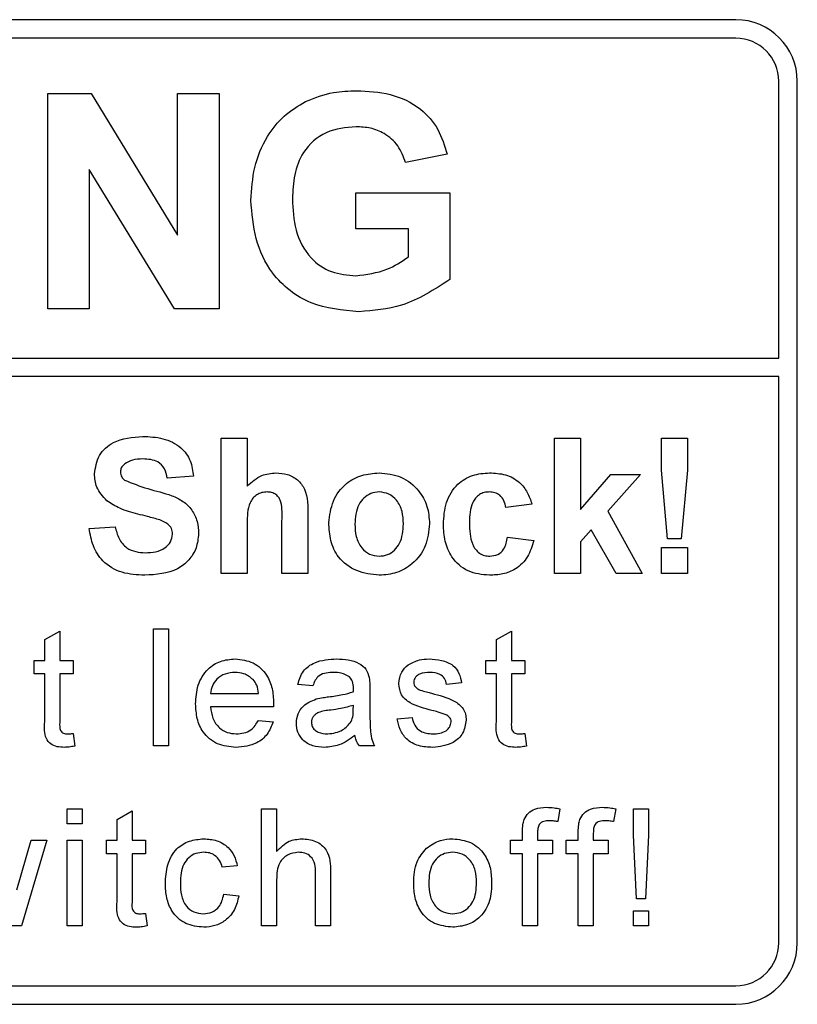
# Paper-space layout 'Blatt3' of a CAD drawing. Header units: millimetres. Extents: x 5 to 418, y 2 to 292.
# Tile 23 of 54: x 84.62 to 88.83, y 193.88 to 199.22. Entities that reach past the tile are written whole.
import ezdxf

# ---------------------------------------------------------------- set-up
doc = ezdxf.new("R2010")
doc.units = ezdxf.units.MM

psp = doc.layouts.new('Blatt3')

# ---------------------------------------------------------------- linework, layer by layer
at = {"color": 7, "linetype": 'Continuous', "lineweight": 25}
for p, q in [((88.4997, 199.2159), (71.833, 199.2159)), ((88.4997, 199.1159), (76.0997, 199.1159)), ((88.733, 197.3827), (88.733, 198.8825)), ((88.833, 194.2159), (88.833, 198.8825)), ((84.7744, 197.6492), (84.7744, 198.8159)), ((84.7744, 198.8159), (85.0088, 198.8159)), ((85.0088, 198.8159), (85.4774, 198.0493)), ((85.4774, 198.0493), (85.4774, 198.8159)), ((85.4774, 198.8159), (85.7018, 198.8159)), ((85.7018, 198.8159), (85.7018, 197.6492)), ((86.9367, 198.4868), (86.7123, 198.4419)), ((85.4604, 197.6492), (84.9988, 198.4041)), ((84.9988, 198.4041), (84.9988, 197.6492)), ((86.4431, 198.083), (86.4431, 198.2774)), ((86.4431, 198.2774), (86.9516, 198.2774)), ((86.9516, 198.2774), (86.9516, 197.8088)), ((86.7273, 198.083), (86.4431, 198.083)), ((86.7273, 197.9308), (86.7273, 198.083)), ((84.9988, 197.6492), (84.7744, 197.6492)), ((85.7018, 197.6492), (85.4604, 197.6492)), ((76.0997, 197.3827), (88.733, 197.3827)), ((88.733, 197.2827), (76.0997, 197.2827)), ((88.733, 194.2159), (88.733, 197.2827)), ((85.7133, 196.2159), (85.7133, 196.9492)), ((85.7133, 196.9492), (85.8544, 196.9492)), ((85.8544, 196.9492), (85.8544, 196.6898)), ((87.5185, 196.2159), (87.5185, 196.9492)), ((87.5185, 196.9492), (87.6595, 196.9492)), ((87.6595, 196.9492), (87.6595, 196.563)), ((88.0971, 196.7767), (88.0971, 196.9492)), ((88.0971, 196.9492), (88.2381, 196.9492)), ((88.2381, 196.9492), (88.2381, 196.7767)), ((87.6595, 196.563), (87.824, 196.7518)), ((87.9838, 196.7518), (87.8068, 196.553)), ((87.824, 196.7518), (87.9838, 196.7518)), ((88.131, 196.4039), (88.0971, 196.7767)), ((88.2381, 196.7767), (88.2048, 196.4039)), ((85.5629, 196.7424), (85.4219, 196.733)), ((87.3962, 196.5919), (87.2552, 196.5731)), ((87.8068, 196.553), (87.9932, 196.2159)), ((85.8544, 196.4857), (85.8544, 196.2159)), ((86.0424, 196.2159), (86.0424, 196.5004)), ((86.1834, 196.5286), (86.1834, 196.2159)), ((84.9988, 196.4603), (85.1398, 196.4697)), ((87.7177, 196.4528), (87.6595, 196.3874)), ((87.8522, 196.2159), (87.7177, 196.4528)), ((87.2646, 196.4133), (87.4056, 196.3945)), ((87.6595, 196.3874), (87.6595, 196.2159)), ((88.2048, 196.4039), (88.131, 196.4039)), ((88.0971, 196.2159), (88.0971, 196.3569)), ((88.0971, 196.3569), (88.2381, 196.3569)), ((88.2381, 196.3569), (88.2381, 196.2159)), ((85.8544, 196.2159), (85.7133, 196.2159)), ((86.1834, 196.2159), (86.0424, 196.2159)), ((87.6595, 196.2159), (87.5185, 196.2159)), ((87.9932, 196.2159), (87.8522, 196.2159)), ((88.2381, 196.2159), (88.0971, 196.2159)), ((84.7584, 195.858), (84.8396, 195.9042)), ((84.8396, 195.9042), (84.8396, 195.7454)), ((85.3462, 195.2825), (85.3462, 195.9159)), ((85.3462, 195.9159), (85.4274, 195.9159)), ((85.4274, 195.9159), (85.4274, 195.2825)), ((87.204, 195.858), (87.2852, 195.9042)), ((87.2852, 195.9042), (87.2852, 195.7454)), ((84.7584, 195.7454), (84.7584, 195.858)), ((87.204, 195.7454), (87.204, 195.858)), ((84.7015, 195.7454), (84.7584, 195.7454)), ((84.7015, 195.6723), (84.7015, 195.7454)), ((84.8396, 195.7454), (84.9126, 195.7454)), ((84.9126, 195.7454), (84.9126, 195.6723)), ((87.1472, 195.7454), (87.204, 195.7454)), ((87.1472, 195.6723), (87.1472, 195.7454)), ((87.2852, 195.7454), (87.3583, 195.7454)), ((87.3583, 195.7454), (87.3583, 195.6723)), ((84.7584, 195.6723), (84.7015, 195.6723)), ((84.7584, 195.4126), (84.7584, 195.6723)), ((84.9126, 195.6723), (84.8396, 195.6723)), ((84.8396, 195.6723), (84.8396, 195.4097)), ((87.204, 195.6723), (87.1472, 195.6723)), ((87.204, 195.4126), (87.204, 195.6723)), ((87.3583, 195.6723), (87.2852, 195.6723)), ((87.2852, 195.6723), (87.2852, 195.4097)), ((86.2102, 195.6073), (86.129, 195.6154)), ((86.5187, 195.5826), (86.5187, 195.4835)), ((87.0156, 195.6236), (86.9344, 195.6154)), ((85.6564, 195.5667), (85.9162, 195.5667)), ((85.997, 195.4936), (85.6564, 195.4936)), ((86.429, 195.4782), (86.4294, 195.5018)), ((85.9153, 195.4206), (85.9949, 195.4124)), ((86.6665, 195.4287), (86.7477, 195.4368)), ((84.9126, 195.3495), (84.9208, 195.2814)), ((87.3583, 195.3495), (87.3664, 195.2814)), ((85.4274, 195.2825), (85.3462, 195.2825)), ((86.5431, 195.2825), (86.4619, 195.2825)), ((84.8802, 194.8603), (84.8802, 194.9415)), ((84.8802, 194.9415), (84.9614, 194.9415)), ((84.9614, 194.9415), (84.9614, 194.8603)), ((85.9325, 194.3082), (85.9325, 194.9415)), ((85.9325, 194.9415), (86.0137, 194.9415)), ((86.0137, 194.9415), (86.0137, 194.7102)), ((87.5476, 194.9416), (87.536, 194.8725)), ((87.8496, 194.9416), (87.8381, 194.8725)), ((87.9461, 194.7979), (87.9461, 194.9415)), ((87.9461, 194.9415), (88.0273, 194.9415)), ((88.0273, 194.9415), (88.0273, 194.7979)), ((85.1497, 194.8837), (85.2309, 194.9298)), ((85.1497, 194.771), (85.1497, 194.8837)), ((85.2309, 194.9298), (85.2309, 194.771)), ((84.9614, 194.8603), (84.8802, 194.8603)), ((87.3452, 194.771), (87.3452, 194.8181)), ((87.4264, 194.8102), (87.4264, 194.771)), ((87.6473, 194.771), (87.6473, 194.8181)), ((87.7285, 194.8102), (87.7285, 194.771)), ((87.9624, 194.4543), (87.9461, 194.7979)), ((88.0273, 194.7979), (88.0111, 194.4543)), ((84.6063, 194.5019), (84.6842, 194.771)), ((84.7689, 194.771), (84.6318, 194.3082)), ((84.6842, 194.771), (84.7689, 194.771)), ((84.8802, 194.3082), (84.8802, 194.771)), ((84.8802, 194.771), (84.9614, 194.771)), ((84.9614, 194.771), (84.9614, 194.3082)), ((85.0929, 194.771), (85.1497, 194.771)), ((85.0929, 194.6979), (85.0929, 194.771)), ((85.2309, 194.771), (85.304, 194.771)), ((85.304, 194.771), (85.304, 194.6979)), ((87.2803, 194.6979), (87.2803, 194.771)), ((87.2803, 194.771), (87.3452, 194.771)), ((87.4264, 194.771), (87.5076, 194.771)), ((87.5076, 194.771), (87.5076, 194.6979)), ((87.5823, 194.6979), (87.5823, 194.771)), ((87.5823, 194.771), (87.6473, 194.771)), ((87.7285, 194.771), (87.8097, 194.771)), ((87.8097, 194.771), (87.8097, 194.6979)), ((85.1497, 194.6979), (85.0929, 194.6979)), ((85.1497, 194.4382), (85.1497, 194.6979)), ((85.2309, 194.6979), (85.2309, 194.4353)), ((85.304, 194.6979), (85.2309, 194.6979)), ((87.3452, 194.6979), (87.2803, 194.6979)), ((87.3452, 194.3082), (87.3452, 194.6979)), ((87.5076, 194.6979), (87.4264, 194.6979)), ((87.4264, 194.6979), (87.4264, 194.3082)), ((87.6473, 194.6979), (87.5823, 194.6979)), ((87.6473, 194.3082), (87.6473, 194.6979)), ((87.8097, 194.6979), (87.7285, 194.6979)), ((87.7285, 194.6979), (87.7285, 194.3082)), ((85.8009, 194.633), (85.7197, 194.6248)), ((86.2248, 194.3082), (86.2248, 194.5958)), ((86.306, 194.6), (86.306, 194.3082)), ((86.0137, 194.5565), (86.0137, 194.3082)), ((85.7279, 194.4787), (85.8091, 194.4706)), ((88.0111, 194.4543), (87.9624, 194.4543)), ((85.304, 194.3752), (85.3121, 194.307)), ((87.9461, 194.3082), (87.9461, 194.3894)), ((87.9461, 194.3894), (88.0273, 194.3894)), ((88.0273, 194.3894), (88.0273, 194.3082)), ((84.6318, 194.3082), (84.5374, 194.3082)), ((84.9614, 194.3082), (84.8802, 194.3082)), ((86.0137, 194.3082), (85.9325, 194.3082)), ((86.306, 194.3082), (86.2248, 194.3082)), ((87.4264, 194.3082), (87.3452, 194.3082)), ((87.7285, 194.3082), (87.6473, 194.3082)), ((88.0273, 194.3082), (87.9461, 194.3082)), ((76.0997, 193.9825), (88.4997, 193.9825)), ((71.833, 193.8825), (88.4997, 193.8825))]:
    psp.add_line(p, q, dxfattribs=at)
for centre, radius, start, end in [((88.4997, 198.8825), 0.3333, 0, 90), ((88.4997, 198.8825), 0.2333, 0, 90), ((88.4997, 194.2159), 0.2333, 270, 0), ((88.4997, 194.2159), 0.3333, 270, 0)]:
    psp.add_arc(centre, radius, start, end, dxfattribs=at)
for points, knots in [([(86.1708, 198.7731), (86.2205, 198.7925), (86.3094, 198.8273), (86.4046, 198.8297), (86.4466, 198.8308)], [0, 0, 0, 0, 0.559238, 1, 1, 1, 1]), ([(86.4466, 198.8308), (86.508, 198.828), (86.6305, 198.8222), (86.7895, 198.7479), (86.8953, 198.6258), (86.9229, 198.5332), (86.9367, 198.4868)], [0, 0, 0, 0, 0.280674, 0.55986, 0.779759, 1, 1, 1, 1]), ([(85.8747, 198.2365), (85.8784, 198.2969), (85.8859, 198.4177), (85.9511, 198.5755), (86.0487, 198.6989), (86.1301, 198.7484), (86.1708, 198.7731)], [0, 0, 0, 0, 0.2801464, 0.5599799, 0.7799444, 1, 1, 1, 1]), ([(86.4435, 198.6364), (86.3879, 198.6311), (86.2768, 198.6207), (86.1548, 198.5113), (86.1049, 198.3763), (86.101, 198.2895), (86.0991, 198.2461)], [0, 0, 0, 0, 0.279802, 0.558331, 0.778826, 1, 1, 1, 1]), ([(86.7123, 198.4419), (86.7003, 198.4735), (86.6765, 198.5366), (86.6036, 198.5999), (86.5227, 198.6323), (86.4699, 198.635), (86.4435, 198.6364)], [0, 0, 0, 0, 0.279821, 0.559279, 0.779466, 1, 1, 1, 1]), ([(86.0991, 198.2461), (86.1017, 198.1887), (86.107, 198.0744), (86.1818, 197.9269), (86.3078, 197.8408), (86.398, 197.8327), (86.4431, 197.8287)], [0, 0, 0, 0, 0.281036, 0.560006, 0.779769, 1, 1, 1, 1]), ([(86.4592, 197.6342), (86.3703, 197.6421), (86.1928, 197.6579), (85.9883, 197.8182), (85.891, 198.0283), (85.8801, 198.1671), (85.8747, 198.2365)], [0, 0, 0, 0, 0.280091, 0.558748, 0.779191, 1, 1, 1, 1]), ([(86.4431, 197.8287), (86.5005, 197.8359), (86.6033, 197.8489), (86.6893, 197.9058), (86.7273, 197.9308)], [0, 0, 0, 0, 0.559098, 1, 1, 1, 1]), ([(86.9516, 197.8088), (86.8674, 197.7537), (86.7167, 197.6551), (86.538, 197.6406), (86.4592, 197.6342)], [0, 0, 0, 0, 0.5589632, 1, 1, 1, 1]), ([(85.027, 196.756), (85.0326, 196.7907), (85.0439, 196.8599), (85.1432, 196.9477), (85.2333, 196.9544), (85.2883, 196.9586)], [0, 0, 0, 0, 0.279748, 0.559362, 1, 1, 1, 1]), ([(85.2883, 196.9586), (85.3252, 196.957), (85.3987, 196.9539), (85.4941, 196.908), (85.5524, 196.8291), (85.5594, 196.7713), (85.5629, 196.7424)], [0, 0, 0, 0, 0.281015, 0.560109, 0.779825, 1, 1, 1, 1]), ([(85.1911, 196.8104), (85.1837, 196.8036), (85.1704, 196.7914), (85.1688, 196.7737), (85.168, 196.7659)], [0, 0, 0, 0, 0.558758, 1, 1, 1, 1]), ([(85.2901, 196.8364), (85.2704, 196.8358), (85.2353, 196.8347), (85.2046, 196.8178), (85.1911, 196.8104)], [0, 0, 0, 0, 0.560544, 1, 1, 1, 1]), ([(85.4219, 196.733), (85.4181, 196.7502), (85.4107, 196.7844), (85.3647, 196.8327), (85.3184, 196.835), (85.2901, 196.8364)], [0, 0, 0, 0, 0.281521, 0.560305, 1, 1, 1, 1]), ([(85.0947, 196.6099), (85.0731, 196.6332), (85.0345, 196.6751), (85.0293, 196.7313), (85.027, 196.756)], [0, 0, 0, 0, 0.559266, 1, 1, 1, 1]), ([(85.168, 196.7659), (85.1694, 196.7563), (85.1719, 196.7392), (85.1843, 196.7274), (85.1898, 196.7222)], [0, 0, 0, 0, 0.55848, 1, 1, 1, 1]), ([(85.8544, 196.6898), (85.8794, 196.7125), (85.9242, 196.7531), (85.9839, 196.7587), (86.0102, 196.7612)], [0, 0, 0, 0, 0.559408, 1, 1, 1, 1]), ([(86.0102, 196.7612), (86.031, 196.7595), (86.0726, 196.7561), (86.1298, 196.7267), (86.1848, 196.651), (86.184, 196.5791), (86.1834, 196.5286)], [0, 0, 0, 0, 0.187232, 0.374201, 0.560543, 1, 1, 1, 1]), ([(86.2962, 196.4913), (86.3013, 196.5313), (86.3113, 196.6111), (86.3811, 196.7042), (86.474, 196.7534), (86.537, 196.7586), (86.5684, 196.7612)], [0, 0, 0, 0, 0.27995, 0.559147, 0.779424, 1, 1, 1, 1]), ([(86.5684, 196.7612), (86.6093, 196.7571), (86.6911, 196.749), (86.7824, 196.6741), (86.8345, 196.5814), (86.8392, 196.5173), (86.8415, 196.4853)], [0, 0, 0, 0, 0.279785, 0.559124, 0.779388, 1, 1, 1, 1]), ([(86.9167, 196.4834), (86.9192, 196.523), (86.9241, 196.6021), (86.9838, 196.7), (87.0732, 196.7543), (87.1355, 196.7589), (87.1666, 196.7612)], [0, 0, 0, 0, 0.280707, 0.559643, 0.779504, 1, 1, 1, 1]), ([(87.1666, 196.7612), (87.1958, 196.7596), (87.2539, 196.7566), (87.3279, 196.7172), (87.3742, 196.6569), (87.3889, 196.6136), (87.3962, 196.5919)], [0, 0, 0, 0, 0.2804572, 0.5593369, 0.7793833, 1, 1, 1, 1]), ([(85.1898, 196.7222), (85.2315, 196.7054), (85.3151, 196.6718), (85.4259, 196.649), (85.5082, 196.6099), (85.5573, 196.5618), (85.5874, 196.4993), (85.5899, 196.454), (85.5911, 196.4314)], [0, 0, 0, 0, 0.249423, 0.500053, 0.625203, 0.750142, 0.874918, 1, 1, 1, 1]), ([(85.9616, 196.6577), (85.952, 196.6571), (85.9327, 196.6558), (85.906, 196.6437), (85.8839, 196.6247), (85.8547, 196.5742), (85.8545, 196.525), (85.8544, 196.4857)], [0, 0, 0, 0, 0.12527, 0.250505, 0.375684, 0.500963, 1, 1, 1, 1]), ([(86.0424, 196.5004), (86.044, 196.5347), (86.0459, 196.5775), (86.0285, 196.6262), (86.0104, 196.6448), (85.9871, 196.6563), (85.9701, 196.6573), (85.9616, 196.6577)], [0, 0, 0, 0, 0.500563, 0.625443, 0.750179, 0.874937, 1, 1, 1, 1]), ([(86.5692, 196.6577), (86.5539, 196.6562), (86.5232, 196.6532), (86.4847, 196.6262), (86.4436, 196.5729), (86.4399, 196.5205), (86.4373, 196.4838)], [0, 0, 0, 0, 0.186985, 0.373878, 0.561022, 1, 1, 1, 1]), ([(86.7005, 196.4848), (86.6994, 196.5077), (86.6973, 196.5532), (86.6692, 196.6117), (86.623, 196.6512), (86.5871, 196.6556), (86.5692, 196.6577)], [0, 0, 0, 0, 0.281043, 0.560553, 0.78042, 1, 1, 1, 1]), ([(87.1654, 196.6577), (87.1561, 196.6572), (87.1374, 196.656), (87.1114, 196.6443), (87.0902, 196.6256), (87.06, 196.5778), (87.0588, 196.53), (87.0578, 196.4917)], [0, 0, 0, 0, 0.125319, 0.250544, 0.375796, 0.501063, 1, 1, 1, 1]), ([(87.2552, 196.5731), (87.2526, 196.5857), (87.2473, 196.6107), (87.2252, 196.64), (87.1956, 196.6559), (87.1755, 196.6571), (87.1654, 196.6577)], [0, 0, 0, 0, 0.280561, 0.559648, 0.7796, 1, 1, 1, 1]), ([(85.2623, 196.5379), (85.2288, 196.5463), (85.169, 196.5615), (85.1174, 196.5951), (85.0947, 196.6099)], [0, 0, 0, 0, 0.560768, 1, 1, 1, 1]), ([(85.3813, 196.506), (85.3592, 196.5124), (85.3198, 196.5237), (85.2799, 196.5336), (85.2623, 196.5379)], [0, 0, 0, 0, 0.559956, 1, 1, 1, 1]), ([(85.4501, 196.4299), (85.449, 196.4403), (85.4469, 196.4612), (85.4213, 196.4903), (85.3965, 196.5), (85.3813, 196.506)], [0, 0, 0, 0, 0.279779, 0.559088, 1, 1, 1, 1]), ([(86.5693, 196.2065), (86.5277, 196.2112), (86.4447, 196.2206), (86.3473, 196.2938), (86.3017, 196.3932), (86.2981, 196.4586), (86.2962, 196.4913)], [0, 0, 0, 0, 0.2801445, 0.5588988, 0.7790531, 1, 1, 1, 1]), ([(86.4373, 196.4838), (86.4383, 196.4609), (86.4404, 196.4151), (86.4685, 196.3562), (86.515, 196.3165), (86.5511, 196.3121), (86.5692, 196.3099)], [0, 0, 0, 0, 0.2810154, 0.5604643, 0.7803935, 1, 1, 1, 1]), ([(86.5692, 196.3099), (86.5845, 196.3114), (86.6152, 196.3145), (86.6539, 196.3416), (86.6943, 196.3957), (86.698, 196.4481), (86.7005, 196.4848)], [0, 0, 0, 0, 0.1869298, 0.3738189, 0.560978, 1, 1, 1, 1]), ([(86.8415, 196.4853), (86.8375, 196.4443), (86.8295, 196.3625), (86.7572, 196.2694), (86.6657, 196.2142), (86.6015, 196.209), (86.5693, 196.2065)], [0, 0, 0, 0, 0.279924, 0.559367, 0.779516, 1, 1, 1, 1]), ([(87.1656, 196.2065), (87.126, 196.2104), (87.0468, 196.2182), (86.9609, 196.296), (86.9216, 196.3906), (86.9184, 196.4524), (86.9167, 196.4834)], [0, 0, 0, 0, 0.279707, 0.558485, 0.778934, 1, 1, 1, 1]), ([(87.0578, 196.4917), (87.0587, 196.4509), (87.0598, 196.3998), (87.0891, 196.3467), (87.1109, 196.3256), (87.1384, 196.312), (87.1585, 196.3106), (87.1685, 196.3099)], [0, 0, 0, 0, 0.499313, 0.62455, 0.749763, 0.874784, 1, 1, 1, 1]), ([(85.2994, 196.2065), (85.2581, 196.2086), (85.1759, 196.2128), (85.0721, 196.2724), (85.0156, 196.3648), (85.0044, 196.4284), (84.9988, 196.4603)], [0, 0, 0, 0, 0.280715, 0.55934, 0.779309, 1, 1, 1, 1]), ([(85.1398, 196.4697), (85.145, 196.4479), (85.1554, 196.4044), (85.1965, 196.3543), (85.2506, 196.3315), (85.2856, 196.3296), (85.3032, 196.3287)], [0, 0, 0, 0, 0.280582, 0.559152, 0.779251, 1, 1, 1, 1]), ([(85.5911, 196.4314), (85.5883, 196.4056), (85.5827, 196.354), (85.5412, 196.2861), (85.4504, 196.2158), (85.3616, 196.2103), (85.2994, 196.2065)], [0, 0, 0, 0, 0.186966, 0.374006, 0.560967, 1, 1, 1, 1]), ([(85.3032, 196.3287), (85.3218, 196.3294), (85.359, 196.3309), (85.4077, 196.3509), (85.4429, 196.3861), (85.4477, 196.4153), (85.4501, 196.4299)], [0, 0, 0, 0, 0.281228, 0.561008, 0.781099, 1, 1, 1, 1]), ([(87.4056, 196.3945), (87.3967, 196.3643), (87.3789, 196.3041), (87.3155, 196.2394), (87.2393, 196.21), (87.1902, 196.2076), (87.1656, 196.2065)], [0, 0, 0, 0, 0.280244, 0.559157, 0.779326, 1, 1, 1, 1]), ([(87.1685, 196.3099), (87.1833, 196.3114), (87.2127, 196.3145), (87.2523, 196.3535), (87.2599, 196.3906), (87.2646, 196.4133)], [0, 0, 0, 0, 0.28016, 0.558978, 1, 1, 1, 1]), ([(85.5752, 195.51), (85.5772, 195.5444), (85.5812, 195.6128), (85.6325, 195.6973), (85.7083, 195.7467), (85.7622, 195.7512), (85.7891, 195.7535)], [0, 0, 0, 0, 0.280748, 0.559775, 0.779666, 1, 1, 1, 1]), ([(85.7891, 195.7535), (85.8227, 195.7496), (85.8898, 195.7418), (85.9613, 195.674), (85.9934, 195.5933), (85.9961, 195.5407), (85.9974, 195.5145)], [0, 0, 0, 0, 0.279366, 0.558398, 0.778885, 1, 1, 1, 1]), ([(86.129, 195.6154), (86.1364, 195.6406), (86.1513, 195.6909), (86.2314, 195.747), (86.2979, 195.751), (86.3387, 195.7535)], [0, 0, 0, 0, 0.2804297, 0.5593032, 1, 1, 1, 1]), ([(86.3387, 195.7535), (86.381, 195.7512), (86.4399, 195.7481), (86.5006, 195.6996), (86.5101, 195.6679), (86.5148, 195.652)], [0, 0, 0, 0, 0.559253, 0.779195, 1, 1, 1, 1]), ([(86.7255, 195.721), (86.7454, 195.7316), (86.7809, 195.7507), (86.8211, 195.7526), (86.8388, 195.7535)], [0, 0, 0, 0, 0.558938, 1, 1, 1, 1]), ([(86.8388, 195.7535), (86.8615, 195.7521), (86.9069, 195.7494), (86.9677, 195.7246), (87.0051, 195.6765), (87.0121, 195.6413), (87.0156, 195.6236)], [0, 0, 0, 0, 0.280737, 0.560427, 0.77945, 1, 1, 1, 1]), ([(85.7887, 195.6804), (85.7706, 195.6789), (85.7344, 195.6759), (85.6907, 195.6477), (85.663, 195.6091), (85.6586, 195.5809), (85.6564, 195.5667)], [0, 0, 0, 0, 0.28019, 0.559728, 0.779642, 1, 1, 1, 1]), ([(85.8864, 195.6416), (85.8703, 195.6543), (85.8414, 195.6772), (85.8049, 195.6794), (85.7887, 195.6804)], [0, 0, 0, 0, 0.558512, 1, 1, 1, 1]), ([(86.3241, 195.6804), (86.3102, 195.68), (86.2826, 195.6791), (86.2443, 195.6669), (86.2208, 195.6383), (86.2137, 195.6177), (86.2102, 195.6073)], [0, 0, 0, 0, 0.280855, 0.559751, 0.7795, 1, 1, 1, 1]), ([(86.4085, 195.6559), (86.3938, 195.6644), (86.3676, 195.6795), (86.3374, 195.6801), (86.3241, 195.6804)], [0, 0, 0, 0, 0.557871, 1, 1, 1, 1]), ([(86.6746, 195.6192), (86.6776, 195.6417), (86.6831, 195.6817), (86.7125, 195.709), (86.7255, 195.721)], [0, 0, 0, 0, 0.5589275, 1, 1, 1, 1]), ([(86.8447, 195.6804), (86.8251, 195.6799), (86.7955, 195.6793), (86.7676, 195.6586), (86.7571, 195.642), (86.7563, 195.6323), (86.7558, 195.6275)], [0, 0, 0, 0, 0.49977, 0.749095, 0.874592, 1, 1, 1, 1]), ([(86.9344, 195.6154), (86.9315, 195.6266), (86.9257, 195.649), (86.8927, 195.6771), (86.8629, 195.6791), (86.8447, 195.6804)], [0, 0, 0, 0, 0.280304, 0.560237, 1, 1, 1, 1]), ([(85.9162, 195.5667), (85.9141, 195.5822), (85.9104, 195.6097), (85.8937, 195.6319), (85.8864, 195.6416)], [0, 0, 0, 0, 0.560674, 1, 1, 1, 1]), ([(86.4294, 195.5937), (86.4291, 195.6067), (86.4286, 195.6298), (86.4146, 195.648), (86.4085, 195.6559)], [0, 0, 0, 0, 0.561903, 1, 1, 1, 1]), ([(86.5148, 195.652), (86.5162, 195.6391), (86.5187, 195.616), (86.5187, 195.5928), (86.5187, 195.5826)], [0, 0, 0, 0, 0.559817, 1, 1, 1, 1]), ([(86.7558, 195.6275), (86.7563, 195.6226), (86.7571, 195.6137), (86.7621, 195.6065), (86.7643, 195.6033)], [0, 0, 0, 0, 0.559236, 1, 1, 1, 1]), ([(86.2952, 195.5482), (86.3205, 195.5514), (86.3658, 195.5571), (86.4097, 195.5694), (86.429, 195.5748)], [0, 0, 0, 0, 0.560185, 1, 1, 1, 1]), ([(86.429, 195.5748), (86.4291, 195.5784), (86.4292, 195.5847), (86.4293, 195.591), (86.4294, 195.5937)], [0, 0, 0, 0, 0.560023, 1, 1, 1, 1]), ([(86.8548, 195.4745), (86.8136, 195.485), (86.7621, 195.498), (86.7096, 195.5334), (86.6822, 195.5664), (86.6777, 195.5982), (86.6746, 195.6192)], [0, 0, 0, 0, 0.5013208, 0.6265921, 0.7518172, 1, 1, 1, 1]), ([(86.7643, 195.6033), (86.7687, 195.5989), (86.7765, 195.5911), (86.7866, 195.5867), (86.7911, 195.5847)], [0, 0, 0, 0, 0.559084, 1, 1, 1, 1]), ([(86.7911, 195.5847), (86.8025, 195.5813), (86.8229, 195.575), (86.8434, 195.5694), (86.8525, 195.567)], [0, 0, 0, 0, 0.559965, 1, 1, 1, 1]), ([(86.1208, 195.4052), (86.1226, 195.4223), (86.1262, 195.4565), (86.1617, 195.5096), (86.2032, 195.5263), (86.2284, 195.5365)], [0, 0, 0, 0, 0.280458, 0.560983, 1, 1, 1, 1]), ([(86.2284, 195.5365), (86.2408, 195.5393), (86.2629, 195.5441), (86.2853, 195.547), (86.2952, 195.5482)], [0, 0, 0, 0, 0.559918, 1, 1, 1, 1]), ([(86.8525, 195.567), (86.8946, 195.5562), (86.9473, 195.5427), (87.0029, 195.5086), (87.0247, 195.4842), (87.0381, 195.454), (87.0394, 195.4324), (87.04, 195.4216)], [0, 0, 0, 0, 0.500446, 0.625396, 0.750274, 0.875069, 1, 1, 1, 1]), ([(85.7934, 195.2744), (85.7592, 195.2775), (85.6909, 195.2836), (85.6144, 195.3483), (85.5794, 195.4299), (85.5766, 195.4833), (85.5752, 195.51)], [0, 0, 0, 0, 0.279952, 0.558661, 0.778994, 1, 1, 1, 1]), ([(85.6564, 195.4936), (85.6589, 195.4727), (85.6639, 195.4308), (85.6979, 195.3807), (85.7451, 195.3517), (85.7781, 195.3489), (85.7947, 195.3475)], [0, 0, 0, 0, 0.280633, 0.559687, 0.779661, 1, 1, 1, 1]), ([(85.9974, 195.5145), (85.9974, 195.5106), (85.9973, 195.5036), (85.9971, 195.4967), (85.997, 195.4936)], [0, 0, 0, 0, 0.559999, 1, 1, 1, 1]), ([(86.3072, 195.4765), (86.2841, 195.4741), (86.2551, 195.471), (86.2245, 195.4547), (86.2121, 195.4425), (86.2037, 195.427), (86.2026, 195.4155), (86.202, 195.4098)], [0, 0, 0, 0, 0.50028, 0.625326, 0.750269, 0.875147, 1, 1, 1, 1]), ([(86.4294, 195.5018), (86.4069, 195.4955), (86.3668, 195.4842), (86.3254, 195.4789), (86.3072, 195.4765)], [0, 0, 0, 0, 0.55976, 1, 1, 1, 1]), ([(86.417, 195.414), (86.4212, 195.4256), (86.4287, 195.4464), (86.4289, 195.4684), (86.429, 195.4782)], [0, 0, 0, 0, 0.558995, 1, 1, 1, 1]), ([(86.5187, 195.4835), (86.5188, 195.4603), (86.519, 195.4222), (86.5206, 195.3692), (86.5258, 195.3242), (86.5373, 195.2964), (86.5431, 195.2825)], [0, 0, 0, 0, 0.340206, 0.560339, 0.780175, 1, 1, 1, 1]), ([(86.931, 195.4508), (86.917, 195.4559), (86.892, 195.4651), (86.8661, 195.4716), (86.8548, 195.4745)], [0, 0, 0, 0, 0.559788, 1, 1, 1, 1]), ([(85.7947, 195.3475), (85.8087, 195.3483), (85.8366, 195.3499), (85.8845, 195.37), (85.9037, 195.4014), (85.9153, 195.4206)], [0, 0, 0, 0, 0.281282, 0.561906, 1, 1, 1, 1]), ([(86.2909, 195.3475), (86.3194, 195.351), (86.3705, 195.3573), (86.4028, 195.3967), (86.417, 195.414)], [0, 0, 0, 0, 0.559758, 1, 1, 1, 1]), ([(86.8587, 195.2744), (86.833, 195.2756), (86.7819, 195.278), (86.7163, 195.3132), (86.6797, 195.3698), (86.6709, 195.409), (86.6665, 195.4287)], [0, 0, 0, 0, 0.280739, 0.559297, 0.779311, 1, 1, 1, 1]), ([(86.7477, 195.4368), (86.7509, 195.4222), (86.7574, 195.3931), (86.7968, 195.3528), (86.8358, 195.3495), (86.8596, 195.3475)], [0, 0, 0, 0, 0.281314, 0.561069, 1, 1, 1, 1]), ([(87.04, 195.4216), (87.0361, 195.3973), (87.0283, 195.3486), (86.9603, 195.2854), (86.8972, 195.2786), (86.8587, 195.2744)], [0, 0, 0, 0, 0.279926, 0.560038, 1, 1, 1, 1]), ([(86.8596, 195.3475), (86.872, 195.3479), (86.8968, 195.3488), (86.9297, 195.3611), (86.9537, 195.3841), (86.9571, 195.4036), (86.9588, 195.4133)], [0, 0, 0, 0, 0.281188, 0.560952, 0.781095, 1, 1, 1, 1]), ([(86.9588, 195.4133), (86.9583, 195.4179), (86.9573, 195.4272), (86.9476, 195.4412), (86.9373, 195.4471), (86.931, 195.4508)], [0, 0, 0, 0, 0.279757, 0.5598387, 1, 1, 1, 1]), ([(84.8635, 195.2744), (84.8508, 195.2749), (84.8253, 195.2758), (84.7887, 195.2905), (84.7537, 195.337), (84.7564, 195.3813), (84.7584, 195.4126)], [0, 0, 0, 0, 0.187433, 0.373821, 0.559462, 1, 1, 1, 1]), ([(84.8396, 195.4097), (84.8385, 195.3944), (84.8373, 195.3753), (84.8499, 195.3569), (84.8621, 195.3483), (84.8733, 195.3478), (84.8808, 195.3475)], [0, 0, 0, 0, 0.499596, 0.625239, 0.750354, 1, 1, 1, 1]), ([(85.9949, 195.4124), (85.9858, 195.3894), (85.9675, 195.3433), (85.8967, 195.2842), (85.8326, 195.2781), (85.7934, 195.2744)], [0, 0, 0, 0, 0.280613, 0.560833, 1, 1, 1, 1]), ([(86.2723, 195.2744), (86.2511, 195.2756), (86.2089, 195.278), (86.1563, 195.3088), (86.1252, 195.3553), (86.1223, 195.3886), (86.1208, 195.4052)], [0, 0, 0, 0, 0.2808155, 0.5596902, 0.7796958, 1, 1, 1, 1]), ([(86.202, 195.4098), (86.2029, 195.4022), (86.2046, 195.387), (86.219, 195.3684), (86.2469, 195.3501), (86.2727, 195.3486), (86.2909, 195.3475)], [0, 0, 0, 0, 0.1865647, 0.3734672, 0.5606134, 1, 1, 1, 1]), ([(87.3092, 195.2744), (87.2964, 195.2749), (87.2709, 195.2758), (87.2343, 195.2905), (87.1993, 195.337), (87.2021, 195.3813), (87.204, 195.4126)], [0, 0, 0, 0, 0.187433, 0.373821, 0.559462, 1, 1, 1, 1]), ([(87.2852, 195.4097), (87.2842, 195.3944), (87.2829, 195.3753), (87.2955, 195.3569), (87.3078, 195.3483), (87.319, 195.3478), (87.3264, 195.3475)], [0, 0, 0, 0, 0.499596, 0.625239, 0.750354, 1, 1, 1, 1]), ([(84.8808, 195.3475), (84.8868, 195.3477), (84.8974, 195.348), (84.908, 195.3491), (84.9126, 195.3495)], [0, 0, 0, 0, 0.559965, 1, 1, 1, 1]), ([(86.4375, 195.3394), (86.4098, 195.3187), (86.3603, 195.2819), (86.2992, 195.2767), (86.2723, 195.2744)], [0, 0, 0, 0, 0.559971, 1, 1, 1, 1]), ([(86.4619, 195.2825), (86.4554, 195.2924), (86.4439, 195.3099), (86.4395, 195.3304), (86.4375, 195.3394)], [0, 0, 0, 0, 0.559697, 1, 1, 1, 1]), ([(87.3264, 195.3475), (87.3324, 195.3477), (87.343, 195.348), (87.3536, 195.3491), (87.3583, 195.3495)], [0, 0, 0, 0, 0.559965, 1, 1, 1, 1]), ([(84.9208, 195.2814), (84.9102, 195.2793), (84.8913, 195.2755), (84.872, 195.2747), (84.8635, 195.2744)], [0, 0, 0, 0, 0.560078, 1, 1, 1, 1]), ([(87.3664, 195.2814), (87.3558, 195.2793), (87.3369, 195.2755), (87.3177, 195.2747), (87.3092, 195.2744)], [0, 0, 0, 0, 0.560078, 1, 1, 1, 1]), ([(87.3538, 194.8843), (87.3607, 194.8963), (87.3746, 194.9202), (87.4184, 194.9464), (87.4539, 194.9484), (87.4756, 194.9496)], [0, 0, 0, 0, 0.279458, 0.559661, 1, 1, 1, 1]), ([(87.4756, 194.9496), (87.4892, 194.9491), (87.5133, 194.9481), (87.5371, 194.9436), (87.5476, 194.9416)], [0, 0, 0, 0, 0.559945, 1, 1, 1, 1]), ([(87.6559, 194.8843), (87.6628, 194.8963), (87.6766, 194.9202), (87.7204, 194.9464), (87.756, 194.9484), (87.7777, 194.9496)], [0, 0, 0, 0, 0.279458, 0.559661, 1, 1, 1, 1]), ([(87.7777, 194.9496), (87.7912, 194.9491), (87.8154, 194.9481), (87.8392, 194.9436), (87.8496, 194.9416)], [0, 0, 0, 0, 0.559945, 1, 1, 1, 1]), ([(87.3452, 194.8181), (87.3453, 194.8307), (87.3454, 194.8531), (87.3513, 194.8748), (87.3538, 194.8843)], [0, 0, 0, 0, 0.56037, 1, 1, 1, 1]), ([(87.6473, 194.8181), (87.6473, 194.8307), (87.6474, 194.8531), (87.6533, 194.8748), (87.6559, 194.8843)], [0, 0, 0, 0, 0.56037, 1, 1, 1, 1]), ([(87.4906, 194.8766), (87.4805, 194.8763), (87.4605, 194.8757), (87.4341, 194.86), (87.4273, 194.8338), (87.4267, 194.8181), (87.4264, 194.8102)], [0, 0, 0, 0, 0.281469, 0.5577195, 0.7785164, 1, 1, 1, 1]), ([(87.536, 194.8725), (87.5276, 194.8738), (87.5125, 194.876), (87.4973, 194.8764), (87.4906, 194.8766)], [0, 0, 0, 0, 0.559924, 1, 1, 1, 1]), ([(87.7927, 194.8766), (87.7825, 194.8763), (87.7625, 194.8757), (87.7361, 194.86), (87.7293, 194.8338), (87.7288, 194.8181), (87.7285, 194.8102)], [0, 0, 0, 0, 0.281469, 0.557719, 0.778516, 1, 1, 1, 1]), ([(87.8381, 194.8725), (87.8296, 194.8738), (87.8146, 194.876), (87.7994, 194.8764), (87.7927, 194.8766)], [0, 0, 0, 0, 0.559924, 1, 1, 1, 1]), ([(85.4112, 194.5378), (85.4133, 194.5714), (85.4174, 194.6385), (85.4631, 194.725), (85.5397, 194.7713), (85.5925, 194.7765), (85.6189, 194.7791)], [0, 0, 0, 0, 0.280838, 0.55968, 0.779579, 1, 1, 1, 1]), ([(85.6189, 194.7791), (85.6429, 194.7775), (85.6909, 194.7742), (85.7501, 194.7386), (85.787, 194.6878), (85.7963, 194.6513), (85.8009, 194.633)], [0, 0, 0, 0, 0.2802671, 0.5594386, 0.7795347, 1, 1, 1, 1]), ([(86.0137, 194.7102), (86.0347, 194.7321), (86.0724, 194.7712), (86.1258, 194.7767), (86.1494, 194.7791)], [0, 0, 0, 0, 0.559341, 1, 1, 1, 1]), ([(86.1494, 194.7791), (86.1751, 194.7769), (86.2262, 194.7726), (86.2863, 194.7249), (86.3046, 194.6601), (86.3055, 194.62), (86.306, 194.6)], [0, 0, 0, 0, 0.2803178, 0.5583395, 0.7785536, 1, 1, 1, 1]), ([(86.8255, 194.7282), (86.8495, 194.7449), (86.8924, 194.7747), (86.9443, 194.7778), (86.9672, 194.7791)], [0, 0, 0, 0, 0.559033, 1, 1, 1, 1]), ([(86.9672, 194.7791), (87.0004, 194.7755), (87.0669, 194.7682), (87.1393, 194.7032), (87.1739, 194.6242), (87.1767, 194.5721), (87.178, 194.5461)], [0, 0, 0, 0, 0.279556, 0.5586, 0.778991, 1, 1, 1, 1]), ([(86.7558, 194.5396), (86.7576, 194.5793), (86.7609, 194.6502), (86.8058, 194.7044), (86.8255, 194.7282)], [0, 0, 0, 0, 0.560963, 1, 1, 1, 1]), ([(85.6194, 194.706), (85.6046, 194.7048), (85.575, 194.7024), (85.5361, 194.6787), (85.4966, 194.6263), (85.4941, 194.5756), (85.4924, 194.54)], [0, 0, 0, 0, 0.187089, 0.37388, 0.56073, 1, 1, 1, 1]), ([(85.7197, 194.6248), (85.7157, 194.6374), (85.7076, 194.6625), (85.6813, 194.6895), (85.6503, 194.7041), (85.6297, 194.7054), (85.6194, 194.706)], [0, 0, 0, 0, 0.280213, 0.559476, 0.779649, 1, 1, 1, 1]), ([(86.1311, 194.706), (86.111, 194.7031), (86.0708, 194.6973), (86.0159, 194.6424), (86.0145, 194.5891), (86.0137, 194.5565)], [0, 0, 0, 0, 0.280205, 0.55932, 1, 1, 1, 1]), ([(86.2248, 194.5958), (86.2242, 194.6113), (86.223, 194.6421), (86.2033, 194.6826), (86.1676, 194.7036), (86.1433, 194.7052), (86.1311, 194.706)], [0, 0, 0, 0, 0.281222, 0.559777, 0.779378, 1, 1, 1, 1]), ([(86.9672, 194.706), (86.9523, 194.7047), (86.9225, 194.7022), (86.8837, 194.6781), (86.8427, 194.6266), (86.8393, 194.5756), (86.837, 194.5398)], [0, 0, 0, 0, 0.1871365, 0.3740246, 0.5610972, 1, 1, 1, 1]), ([(87.0968, 194.5423), (87.0958, 194.5643), (87.0939, 194.6083), (87.0653, 194.6644), (87.0191, 194.7004), (86.9845, 194.7042), (86.9672, 194.706)], [0, 0, 0, 0, 0.281064, 0.560316, 0.780174, 1, 1, 1, 1]), ([(85.619, 194.3001), (85.5854, 194.3036), (85.5182, 194.3106), (85.4462, 194.3781), (85.4149, 194.4591), (85.4124, 194.5115), (85.4112, 194.5378)], [0, 0, 0, 0, 0.279595, 0.558341, 0.778834, 1, 1, 1, 1]), ([(85.4924, 194.54), (85.4932, 194.518), (85.4948, 194.4742), (85.5178, 194.4154), (85.5642, 194.3785), (85.5989, 194.3749), (85.6162, 194.3731)], [0, 0, 0, 0, 0.281276, 0.560536, 0.78011, 1, 1, 1, 1]), ([(86.9672, 194.3001), (86.9332, 194.3037), (86.8654, 194.3108), (86.7916, 194.378), (86.7597, 194.46), (86.7571, 194.513), (86.7558, 194.5396)], [0, 0, 0, 0, 0.279616, 0.558371, 0.778858, 1, 1, 1, 1]), ([(86.837, 194.5398), (86.838, 194.5175), (86.8399, 194.473), (86.8672, 194.4151), (86.9145, 194.3788), (86.9496, 194.375), (86.9672, 194.3731)], [0, 0, 0, 0, 0.281129, 0.560384, 0.780159, 1, 1, 1, 1]), ([(87.178, 194.5461), (87.1769, 194.5115), (87.1746, 194.4428), (87.1251, 194.3562), (87.048, 194.3082), (86.9941, 194.3028), (86.9672, 194.3001)], [0, 0, 0, 0, 0.281033, 0.559513, 0.779602, 1, 1, 1, 1]), ([(86.9672, 194.3731), (86.9822, 194.3745), (87.0122, 194.3771), (87.0509, 194.4023), (87.0917, 194.4546), (87.0947, 194.5061), (87.0968, 194.5423)], [0, 0, 0, 0, 0.187044, 0.373945, 0.560983, 1, 1, 1, 1]), ([(85.6162, 194.3731), (85.6321, 194.3746), (85.6638, 194.3776), (85.7122, 194.4133), (85.7219, 194.4539), (85.7279, 194.4787)], [0, 0, 0, 0, 0.280899, 0.560906, 1, 1, 1, 1]), ([(85.8091, 194.4706), (85.8031, 194.4449), (85.7911, 194.3935), (85.7416, 194.3366), (85.6809, 194.3045), (85.6397, 194.3016), (85.619, 194.3001)], [0, 0, 0, 0, 0.280202, 0.55951, 0.779586, 1, 1, 1, 1]), ([(85.2549, 194.3001), (85.2421, 194.3005), (85.2167, 194.3014), (85.18, 194.3162), (85.145, 194.3626), (85.1478, 194.407), (85.1497, 194.4382)], [0, 0, 0, 0, 0.187433, 0.373821, 0.559462, 1, 1, 1, 1]), ([(85.2309, 194.4353), (85.2299, 194.42), (85.2286, 194.401), (85.2412, 194.3825), (85.2535, 194.3739), (85.2647, 194.3734), (85.2722, 194.3731)], [0, 0, 0, 0, 0.499596, 0.625239, 0.750354, 1, 1, 1, 1]), ([(85.2722, 194.3731), (85.2781, 194.3733), (85.2888, 194.3736), (85.2993, 194.3747), (85.304, 194.3752)], [0, 0, 0, 0, 0.559965, 1, 1, 1, 1]), ([(85.3121, 194.307), (85.3015, 194.3049), (85.2826, 194.3011), (85.2634, 194.3004), (85.2549, 194.3001)], [0, 0, 0, 0, 0.560078, 1, 1, 1, 1])]:
    psp.add_open_spline(points, degree=3, knots=knots, dxfattribs=at)

doc.saveas('drawing.dxf')
